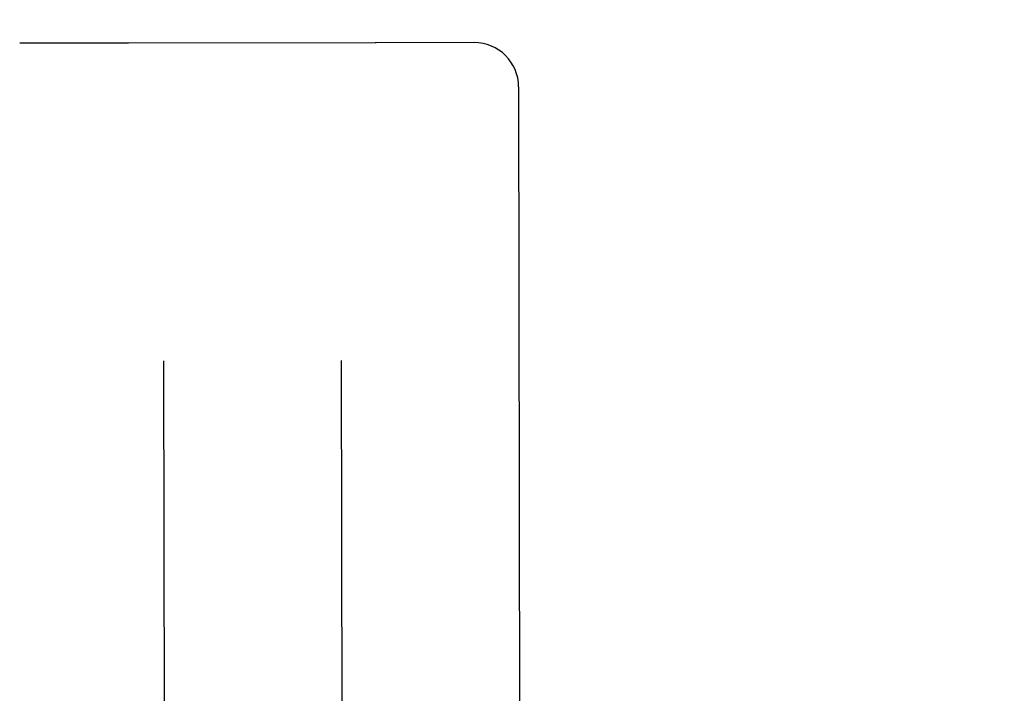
# Model space of a CAD drawing. Header units: inches. Extents: x 0 to 277, y 0 to 179.
# Tile 72 of 94: x 86.444 to 87.137, y 120.6 to 121.073. Entities that reach past the tile are written whole.
import ezdxf

# ---------------------------------------------------------------- set-up
doc = ezdxf.new("R2010")
doc.units = ezdxf.units.IN
doc.header["$LTSCALE"] = 15.20914
doc.header["$MEASUREMENT"] = 0
doc.linetypes.add('HIDDEN', pattern=[0.2, 0.1, -0.1])
doc.layers.get('0').update_dxf_attribs({"linetype": 'CONTINUOUS'})
for name, color, linetype in [('02___PRT_ALL_AXES', 7, 'CONTINUOUS'), ('DEFAULT_2', 8, 'HIDDEN'), ('DIMENSIONS', 7, 'CONTINUOUS')]:
    doc.layers.add(name, color=color, linetype=linetype)
doc.styles.get("Standard").update_dxf_attribs({"font": 'txt', "width": 0.8})
doc.dimstyles.new('DIMSTYLE_3', dxfattribs={"dimtxt": 1.268784, "dimasz": 1.626646, "dimexe": 0.09, "dimexo": 0.07, "dimgap": 0.039, "dimtad": 0, "dimtih": 1, "dimtoh": 1, "dimzin": 4, "dimdsep": 46, "dimtxsty": 'Standard', "dimblk": '_FILLED', "dimblk1": '_FILLED', "dimblk2": '_FILLED', "dimcen": 0.09, "dimadec": 0, "dimazin": 0, "dimtfac": 1, "dimtofl": 0, "dimtmove": 0, "dimatfit": 3, "dimldrblk": '_FILLED', "dimfxl": 0, "dimtolj": 1, "dimtzin": 4, "dimarcsym": 0})

# ---------------------------------------------------------------- blocks, each defined once
blk = doc.blocks.new('_FILLED')
at = {"color": 0, "linetype": 'ByBlock'}
blk.add_solid([(0, 0), (-1, 0.2), (-1, -0.2)], dxfattribs=at)
blk = doc.blocks.new('*D14')
at = {"layer": 'DIMENSIONS', "color": 2, "linetype": 'Continuous'}
for p, q in [((85.59321, 102.9074), (82.35132, 102.9074)), ((89.21821, 102.9074), (92.4715, 102.9074))]:
    blk.add_line(p, q, dxfattribs=at)
at = {"layer": 'DIMENSIONS', "color": 2, "linetype": 'Continuous', "xscale": 1.6266460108, "yscale": 1.6266460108, "zscale": 1.6266460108}
blk.add_blockref('_FILLED', (85.59321, 102.9074), dxfattribs=at)
at = {"layer": 'DIMENSIONS', "color": 2, "linetype": 'Continuous', "xscale": 1.6266460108, "yscale": 1.6266460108, "zscale": 1.6266460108, "rotation": 180}
blk.add_blockref('_FILLED', (89.21821, 102.9074), dxfattribs=at)
at = {"layer": 'DIMENSIONS', "color": 2, "linetype": 'Continuous', "insert": (81.71693, 103.5418), "char_height": 1.268784, "width": 4.0601084, "attachment_point": 3, "line_spacing_factor": 0.9}
blk.add_mtext('3.63', dxfattribs=at)
blk = doc.blocks.new('*D17')
at = {"layer": 'DIMENSIONS', "color": 2, "linetype": 'Continuous'}
for p, q in [((71.36421, 121.16948), (71.36421, 126.05237)), ((71.36421, 126.05237), (72.76312, 126.05237)), ((71.36421, 120.04448), (71.36421, 116.79119))]:
    blk.add_line(p, q, dxfattribs=at)
at = {"layer": 'DIMENSIONS', "color": 2, "linetype": 'Continuous', "xscale": 1.6266460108, "yscale": 1.6266460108, "zscale": 1.6266460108}
for p, rotation in [((71.36421, 121.16948), 270), ((71.36421, 120.04448), 90)]:
    blk.add_blockref('_FILLED', p, dxfattribs=dict(at, rotation=rotation))
at = {"layer": 'DIMENSIONS', "color": 2, "linetype": 'Continuous', "insert": (73.39751, 126.68676), "char_height": 1.268784, "width": 4.0601084, "attachment_point": 1, "line_spacing_factor": 0.9}
blk.add_mtext('1.13', dxfattribs=at)

msp = doc.modelspace()

# ---------------------------------------------------------------- linework, layer by layer
at = {"layer": '02___PRT_ALL_AXES', "color": 8, "linetype": 'HIDDEN'}
for p, q in [((86.52019, 121.05702), (86.44519, 121.05691)), ((86.69448, 121.05729), (86.5209, 121.05702)), ((86.76394, 121.05741), (86.69519, 121.0573))]:
    msp.add_line(p, q, dxfattribs=at)
at = {"layer": 'DEFAULT_2', "color": 8, "linetype": 'HIDDEN'}
for p, q in [((86.44476, 121.0569), (86.44448, 121.0569)), ((86.5209, 121.05702), (86.52062, 121.05702)), ((86.69476, 121.0573), (86.69448, 121.05729)), ((86.79524, 121.02621), (86.79824, 119.13094)), ((86.54554, 120.83364), (86.54642, 120.28153)), ((86.67054, 120.83383), (86.67142, 120.28173))]:
    msp.add_line(p, q, dxfattribs=at)
for centre, radius, start, end in [((86.44523, 121.03191), 0.025, 90.09071, 91.08101), ((86.52023, 121.03202), 0.025, 89.10041, 90.09071), ((86.69523, 121.0323), 0.025, 90.09071, 91.08101), ((86.76399, 121.02616), 0.03125, 0.09071, 90.09071)]:
    msp.add_arc(centre, radius, start, end, dxfattribs=at)

# ---------------------------------------------------------------- dimensions: what is measured, and where the dimension line sits
at = {"layer": 'DIMENSIONS', "color": 2, "linetype": 'Continuous'}
for base, p1, p2, angle, picture, middle in [((71.3642050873, 121.1694787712), (85.5932079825, 120.0444787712), (89.1982079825, 121.1694787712), 90, '*D17', (75.4275668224, 126.0523660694)), ((85.5932079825, 102.9074049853), (89.2182079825, 121.0454787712), (85.5932079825, 120.0444787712), 180, '*D14', (79.6868759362, 102.9074049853))]:
    dim = msp.add_linear_dim(base=base, p1=p1, p2=p2, angle=angle, dimstyle='DIMSTYLE_3', dxfattribs=at)
    dim.commit()
    dim.dimension.update_dxf_attribs({"geometry": picture, "text_midpoint": middle, "dimtype": 160})

doc.saveas('drawing.dxf')
